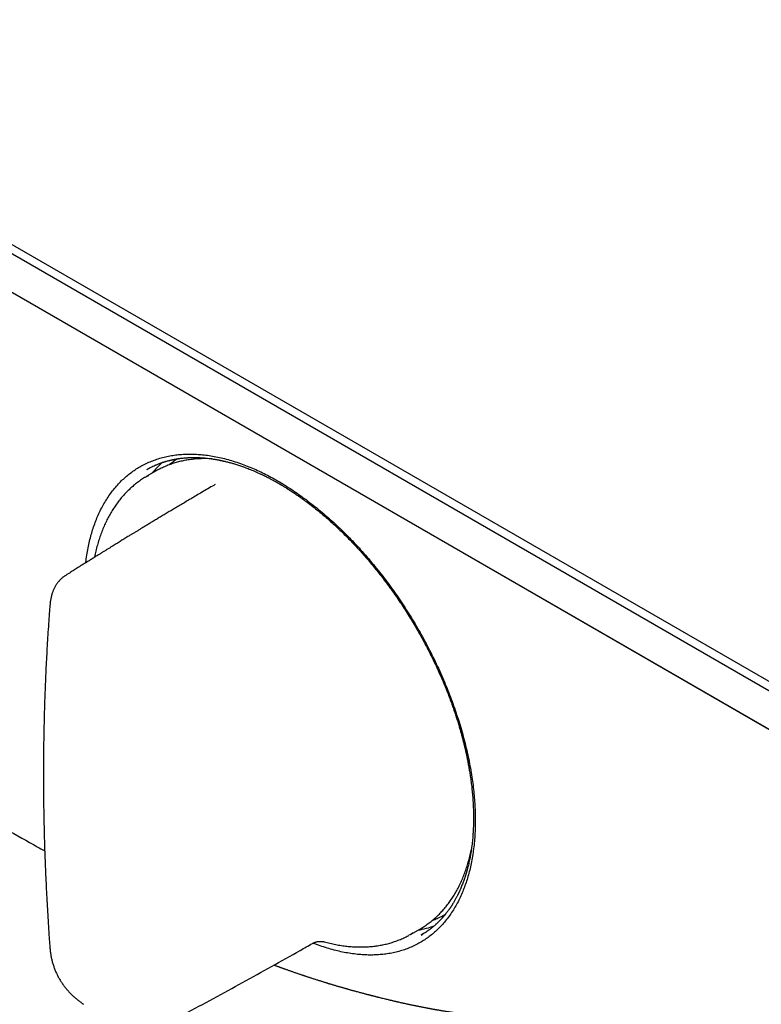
# Model space of a CAD drawing. Header units: millimetres. Extents: x 8 to 947, y 12 to 569.
# Tile 21 of 25: x 756 to 819, y 62 to 145. Entities that reach past the tile are written whole.
import ezdxf

# ---------------------------------------------------------------- set-up
doc = ezdxf.new("R2010")
doc.units = ezdxf.units.MM

msp = doc.modelspace()

# ---------------------------------------------------------------- linework, layer by layer
at = {"color": 7, "linetype": 'Continuous', "lineweight": 30}
for p, q in [((631.158, 197.918), (864.504, 63.21)), ((864.15, 62.598), (630.805, 197.305)), ((630.805, 194.039), (864.15, 59.332)), ((864.504, 59.127), (631.158, 193.835)), ((767.412, 107.021), (766.664, 106.589)), ((767.656, 107.156), (767.412, 107.021)), ((772.467, 105.881), (772.464, 105.88)), ((792.071, 69.297), (791.926, 69.219)), ((789.162, 67.617), (789.91, 68.049)), ((790.004, 67.539), (790.126, 67.614)), ((790.134, 67.603), (790.021, 67.535))]:
    msp.add_line(p, q, dxfattribs=at)
at = {"color": 7, "linetype": 'Continuous', "lineweight": 30, "flags": 128}
msp.add_lwpolyline([(789.91, 68.049), (789.911, 68.049), (790.133, 68.183)], dxfattribs=at)
at = {"color": 7, "linetype": 'Continuous', "lineweight": 30}
for start_param, end_param in [(0.109196, 0.205484), (2.929289, 3.034)]:
    msp.add_ellipse((780.787, 88.762), major_axis=(-11.618, 19.85), ratio=0.571311, start_param=start_param, end_param=end_param, dxfattribs=at)
for points, knots in [([(946.515, 112.884), (945.674, 113.377), (942.356, 115.322), (936.56, 118.718), (929.126, 123.068), (921.693, 127.413), (914.259, 131.754), (906.826, 136.091), (899.392, 140.423), (891.959, 144.75), (884.525, 149.074), (877.092, 153.392), (869.658, 157.706), (862.225, 162.016), (854.791, 166.321), (847.358, 170.621), (839.924, 174.917), (832.49, 179.209), (825.057, 183.496), (817.623, 187.778), (810.19, 192.056), (802.756, 196.33), (795.322, 200.598), (787.889, 204.863), (780.455, 209.123), (773.022, 213.378), (765.588, 217.629), (758.155, 221.875), (750.721, 226.117), (743.288, 230.354), (735.855, 234.587), (729.861, 237.996), (726.346, 239.994), (725.309, 240.583)], [0, 0, 0, 0, 0.011399, 0.045004, 0.078608, 0.112213, 0.145817, 0.179422, 0.213026, 0.246631, 0.280235, 0.31384, 0.347444, 0.381049, 0.414653, 0.448258, 0.481862, 0.515467, 0.549071, 0.582676, 0.61628, 0.649885, 0.683489, 0.717094, 0.750698, 0.784303, 0.817907, 0.851512, 0.885116, 0.918721, 0.952325, 0.98593, 1, 1, 1, 1]), ([(761.466, 99.227), (761.472, 99.283), (761.5, 99.557), (761.575, 100.032), (761.686, 100.638), (761.817, 101.213), (761.963, 101.759), (762.129, 102.286), (762.314, 102.794), (762.521, 103.293), (762.752, 103.782), (763.008, 104.257), (763.285, 104.711), (763.583, 105.142), (763.901, 105.551), (764.231, 105.929), (764.572, 106.275), (764.921, 106.591), (765.284, 106.882), (765.662, 107.15), (766.063, 107.398), (766.487, 107.626), (766.935, 107.83), (767.398, 108.007), (767.877, 108.156), (768.37, 108.278), (768.868, 108.37), (769.366, 108.434), (769.864, 108.47), (770.37, 108.482), (770.885, 108.467), (771.419, 108.427), (771.973, 108.358), (772.547, 108.258), (773.129, 108.129), (773.72, 107.972), (774.32, 107.785), (774.913, 107.575), (775.497, 107.343), (776.07, 107.094), (776.643, 106.821), (777.216, 106.524), (777.801, 106.199), (778.397, 105.842), (779.004, 105.454), (779.611, 105.04), (780.217, 104.601), (780.822, 104.137), (781.412, 103.659), (781.985, 103.172), (782.54, 102.676), (783.088, 102.163), (783.629, 101.633), (784.175, 101.074), (784.722, 100.487), (785.272, 99.87), (785.813, 99.235), (786.345, 98.581), (786.867, 97.91), (787.369, 97.237), (787.849, 96.566), (788.305, 95.899), (788.748, 95.223), (789.178, 94.538), (789.603, 93.831), (790.021, 93.101), (790.431, 92.349), (790.825, 91.589), (791.203, 90.821), (791.564, 90.046), (791.901, 89.281), (792.214, 88.529), (792.503, 87.792), (792.774, 87.055), (793.028, 86.319), (793.268, 85.569), (793.494, 84.806), (793.703, 84.031), (793.891, 83.262), (794.058, 82.497), (794.204, 81.737), (794.326, 80.998), (794.425, 80.28), (794.502, 79.586), (794.56, 78.9), (794.598, 78.224), (794.616, 77.544), (794.614, 76.863), (794.589, 76.183), (794.543, 75.519), (794.473, 74.871), (794.382, 74.24), (794.271, 73.637), (794.142, 73.064), (793.996, 72.52), (793.831, 71.993), (793.647, 71.483), (793.441, 70.982), (793.21, 70.492), (792.955, 70.015), (792.68, 69.561), (792.384, 69.13), (792.069, 68.723), (791.741, 68.348), (791.404, 68.004), (791.057, 67.691), (790.696, 67.401), (790.32, 67.134), (789.921, 66.887), (789.5, 66.661), (789.055, 66.46), (788.595, 66.285), (788.118, 66.139), (787.627, 66.021), (787.133, 65.933), (786.638, 65.873), (786.143, 65.839), (785.639, 65.83), (785.124, 65.846), (784.59, 65.888), (784.036, 65.957), (783.463, 66.056), (782.884, 66.182), (782.3, 66.336), (781.707, 66.519), (781.21, 66.691), (780.909, 66.811), (780.81, 66.85)], [0, 0, 0, 0, 0.0021566, 0.0104858, 0.0188322, 0.026666, 0.0344728, 0.0422618, 0.0500424, 0.057824, 0.0660731, 0.0743248, 0.0825904, 0.0908812, 0.099208, 0.1075613, 0.1154037, 0.1232166, 0.1310093, 0.1387913, 0.1465718, 0.1548284, 0.1630826, 0.1713455, 0.1796282, 0.1879419, 0.1962869, 0.2041296, 0.2119474, 0.2197498, 0.2275461, 0.2353458, 0.2436259, 0.2519164, 0.2602287, 0.2685742, 0.2769641, 0.2853785, 0.2932681, 0.301121, 0.3089465, 0.3167542, 0.3245536, 0.3328116, 0.3410706, 0.3493421, 0.3576371, 0.3659668, 0.3743158, 0.382152, 0.38996, 0.3977494, 0.4055293, 0.4133092, 0.4215579, 0.429809, 0.4380736, 0.446363, 0.4546882, 0.4630411, 0.470884, 0.478698, 0.4864923, 0.4942762, 0.5020593, 0.5103198, 0.518576, 0.5268389, 0.5351198, 0.5434296, 0.5517709, 0.5596125, 0.5674312, 0.5752363, 0.5830373, 0.5908436, 0.5991374, 0.6074119, 0.6156781, 0.6239472, 0.6322303, 0.6405444, 0.6483764, 0.6561989, 0.6640211, 0.6718526, 0.6797028, 0.6880306, 0.696336, 0.7046303, 0.7129246, 0.7212303, 0.7295343, 0.7373428, 0.745144, 0.7529473, 0.7607619, 0.7685972, 0.7768909, 0.7851748, 0.7934601, 0.8017582, 0.81008, 0.8184062, 0.8262247, 0.8340247, 0.8418154, 0.8496062, 0.8574064, 0.8656362, 0.8738701, 0.8821198, 0.8903967, 0.898712, 0.9070132, 0.9148066, 0.9225972, 0.930394, 0.9382061, 0.9460425, 0.9543749, 0.9626803, 0.9709694, 0.9792531, 0.9875425, 0.9959096, 1, 1, 1, 1]), ([(766.665, 107.167), (766.671, 107.171), (766.685, 107.179), (766.713, 107.196), (766.75, 107.217), (766.797, 107.243), (766.852, 107.273), (766.917, 107.307), (767.028, 107.365), (767.182, 107.44), (767.35, 107.516), (767.486, 107.574), (767.59, 107.617), (767.693, 107.658), (767.792, 107.695), (767.881, 107.727), (767.957, 107.753), (768.016, 107.773), (768.058, 107.787), (768.091, 107.797), (768.125, 107.808), (768.166, 107.821), (768.214, 107.836), (768.282, 107.856), (768.367, 107.881), (768.469, 107.908), (768.564, 107.933), (768.652, 107.954), (768.731, 107.973), (768.807, 107.99), (768.878, 108.005), (768.942, 108.018), (768.999, 108.03), (769.058, 108.041), (769.123, 108.053), (769.198, 108.066), (769.28, 108.079), (769.372, 108.093), (769.486, 108.109), (769.616, 108.126), (769.759, 108.141), (769.887, 108.153), (769.999, 108.162), (770.093, 108.168), (770.176, 108.173), (770.244, 108.176), (770.302, 108.179), (770.357, 108.181), (770.418, 108.183), (770.492, 108.185), (770.575, 108.186), (770.668, 108.186), (770.765, 108.186), (770.865, 108.185), (770.968, 108.182), (771.072, 108.179), (771.173, 108.174), (771.25, 108.17), (771.306, 108.167), (771.342, 108.165), (771.378, 108.162), (771.418, 108.159), (771.464, 108.156), (771.519, 108.152), (771.58, 108.146), (771.686, 108.137), (771.831, 108.122), (772.007, 108.101), (772.167, 108.079), (772.312, 108.058), (772.446, 108.036), (772.568, 108.016), (772.678, 107.995), (772.777, 107.977), (772.862, 107.96), (772.927, 107.947), (772.974, 107.937), (773.006, 107.93), (773.034, 107.924), (773.057, 107.919), (773.077, 107.915), (773.1, 107.91), (773.131, 107.903), (773.175, 107.893), (773.232, 107.88), (773.298, 107.864), (773.395, 107.841), (773.515, 107.811), (773.655, 107.775), (773.787, 107.739), (773.915, 107.704), (774.056, 107.662), (774.212, 107.615), (774.384, 107.561), (774.553, 107.505), (774.723, 107.447), (774.897, 107.386), (775.083, 107.317), (775.281, 107.241), (775.491, 107.158), (775.711, 107.067), (775.942, 106.968), (776.184, 106.859), (776.4, 106.759), (776.586, 106.67), (776.737, 106.596), (776.884, 106.523), (777.023, 106.452), (777.152, 106.384), (777.272, 106.321), (777.381, 106.263), (777.48, 106.208), (777.57, 106.159), (777.65, 106.115), (777.719, 106.076), (777.779, 106.042), (777.829, 106.013), (777.869, 105.99), (777.901, 105.972), (777.932, 105.954), (777.972, 105.931), (778.025, 105.9), (778.088, 105.863), (778.159, 105.821), (778.238, 105.774), (778.324, 105.721), (778.427, 105.658), (778.547, 105.584), (778.686, 105.497), (778.835, 105.402), (778.991, 105.301), (779.148, 105.198), (779.305, 105.093), (779.55, 104.926), (779.882, 104.693), (780.323, 104.369), (780.783, 104.018), (781.258, 103.638), (781.706, 103.264), (782.127, 102.899), (782.523, 102.544), (782.908, 102.186), (783.284, 101.826), (783.654, 101.46), (784.02, 101.087), (784.385, 100.704), (784.75, 100.308), (785.117, 99.897), (785.488, 99.471), (785.86, 99.029), (786.23, 98.574), (786.597, 98.11), (786.972, 97.62), (787.353, 97.104), (787.739, 96.564), (788.113, 96.022), (788.474, 95.48), (788.824, 94.935), (789.165, 94.386), (789.483, 93.855), (789.78, 93.342), (790.057, 92.847), (790.327, 92.348), (790.591, 91.845), (790.847, 91.339), (791.097, 90.828), (791.342, 90.309), (791.573, 89.8), (791.791, 89.3), (791.997, 88.811), (792.197, 88.314), (792.393, 87.81), (792.569, 87.336), (792.726, 86.893), (792.865, 86.487), (792.996, 86.09), (793.118, 85.706), (793.226, 85.349), (793.323, 85.018), (793.409, 84.712), (793.489, 84.418), (793.563, 84.137), (793.631, 83.867), (793.696, 83.603), (793.758, 83.339), (793.825, 83.044), (793.896, 82.713), (793.97, 82.347), (794.042, 81.968), (794.11, 81.579), (794.179, 81.149), (794.247, 80.678), (794.31, 80.168), (794.363, 79.655), (794.404, 79.164), (794.434, 78.698), (794.448, 78.367), (794.455, 78.147), (794.458, 78.04), (794.46, 77.944), (794.462, 77.862), (794.463, 77.794), (794.464, 77.742), (794.464, 77.704), (794.464, 77.675), (794.465, 77.645), (794.465, 77.609), (794.465, 77.564), (794.465, 77.509), (794.465, 77.445), (794.465, 77.317), (794.463, 77.129), (794.455, 76.822), (794.441, 76.458), (794.418, 76.095), (794.394, 75.788), (794.37, 75.531), (794.341, 75.266), (794.307, 74.993), (794.266, 74.712), (794.225, 74.458), (794.185, 74.23), (794.146, 74.028), (794.102, 73.819), (794.054, 73.6), (793.997, 73.363), (793.931, 73.109), (793.875, 72.909), (793.835, 72.775), (793.816, 72.714), (793.8, 72.662), (793.787, 72.621), (793.778, 72.59), (793.768, 72.561), (793.758, 72.527), (793.743, 72.482), (793.724, 72.423), (793.7, 72.353), (793.664, 72.246), (793.615, 72.109), (793.552, 71.94), (793.486, 71.77), (793.418, 71.601), (793.362, 71.47), (793.32, 71.374), (793.291, 71.31), (793.263, 71.249), (793.239, 71.196), (793.218, 71.153), (793.2, 71.114), (793.18, 71.073), (793.156, 71.024), (793.128, 70.966), (793.093, 70.895), (793.049, 70.811), (792.999, 70.714), (792.943, 70.611), (792.883, 70.502), (792.818, 70.389), (792.759, 70.29), (792.709, 70.208), (792.672, 70.147), (792.637, 70.092), (792.61, 70.05), (792.59, 70.018), (792.574, 69.993), (792.558, 69.969), (792.538, 69.939), (792.512, 69.9), (792.481, 69.854), (792.448, 69.805), (792.414, 69.757), (792.38, 69.709), (792.348, 69.664), (792.306, 69.606), (792.256, 69.539), (792.199, 69.463), (792.145, 69.394), (792.099, 69.336), (792.062, 69.29), (792.032, 69.254), (792.008, 69.224), (791.988, 69.201), (791.971, 69.18), (791.953, 69.159), (791.93, 69.132), (791.901, 69.098), (791.865, 69.057), (791.826, 69.013), (791.786, 68.969), (791.747, 68.926), (791.682, 68.856), (791.594, 68.763), (791.501, 68.67), (791.433, 68.604), (791.391, 68.563), (791.356, 68.53), (791.329, 68.505), (791.306, 68.483), (791.281, 68.461), (791.252, 68.435), (791.213, 68.4), (791.163, 68.355), (791.099, 68.299), (791.025, 68.237), (790.942, 68.168), (790.85, 68.095), (790.752, 68.019), (790.636, 67.933), (790.502, 67.838), (790.348, 67.735), (790.225, 67.656), (790.152, 67.614), (790.134, 67.603)], [0, 0, 0, 0, 0.0008339, 0.001865, 0.0030974, 0.0045335, 0.0061751, 0.0080233, 0.0099811, 0.0153707, 0.0207671, 0.0235225, 0.0262792, 0.029037, 0.0316751, 0.033983, 0.0359563, 0.037595, 0.0384848, 0.0392412, 0.0400931, 0.0411384, 0.042377, 0.0438089, 0.046349, 0.0489368, 0.0515464, 0.0535582, 0.0555827, 0.0575285, 0.0592885, 0.0608624, 0.0622506, 0.0635358, 0.0652238, 0.0669957, 0.0689843, 0.071216, 0.0736905, 0.0771754, 0.0805622, 0.083822, 0.0861836, 0.0884169, 0.0903606, 0.092005, 0.0931208, 0.0943556, 0.0957679, 0.0973578, 0.0993698, 0.101484, 0.1036677, 0.105921, 0.1082442, 0.1106249, 0.1128739, 0.1149268, 0.115768, 0.1165712, 0.1173363, 0.1181585, 0.1191734, 0.1203822, 0.1217647, 0.123155, 0.1273379, 0.1312364, 0.1345715, 0.1376628, 0.1405095, 0.1431107, 0.1454562, 0.1475293, 0.1493293, 0.1508559, 0.1516242, 0.1522983, 0.1528781, 0.1533638, 0.1537551, 0.1541372, 0.1547694, 0.155691, 0.1569019, 0.1583605, 0.1598142, 0.1629428, 0.1658276, 0.1684802, 0.1710857, 0.1737074, 0.1771649, 0.1806494, 0.1841791, 0.187446, 0.1909499, 0.194691, 0.1986692, 0.2028842, 0.2072538, 0.2118505, 0.2166733, 0.2217209, 0.2246882, 0.2277255, 0.230671, 0.2334189, 0.2359694, 0.2383228, 0.2404794, 0.2424394, 0.2442032, 0.2457711, 0.2471435, 0.2483209, 0.2493034, 0.2500912, 0.2506844, 0.2511711, 0.2519634, 0.2530278, 0.2542701, 0.2556662, 0.257216, 0.2589194, 0.2607764, 0.2632698, 0.2659953, 0.2689531, 0.2720597, 0.2751532, 0.2782297, 0.2812896, 0.2896199, 0.2978311, 0.3074571, 0.3169195, 0.3262122, 0.3343626, 0.3423696, 0.3502286, 0.3579355, 0.3655293, 0.3732198, 0.3808444, 0.3886103, 0.3965212, 0.4045808, 0.4127933, 0.4211328, 0.4294514, 0.4377271, 0.4470797, 0.4563145, 0.46544, 0.4744644, 0.4833968, 0.4922998, 0.5012098, 0.509029, 0.5168675, 0.5247196, 0.5325796, 0.5404417, 0.5483157, 0.5563004, 0.5644085, 0.571775, 0.5792404, 0.5868081, 0.5944822, 0.6022668, 0.608464, 0.6147047, 0.6207749, 0.626634, 0.6322835, 0.6371376, 0.6418204, 0.6463301, 0.6506651, 0.6548242, 0.6588181, 0.6628754, 0.6670836, 0.6725856, 0.6783201, 0.6842829, 0.6904458, 0.6967383, 0.7047795, 0.7130152, 0.7214352, 0.7298841, 0.7372958, 0.7446844, 0.7466155, 0.7484837, 0.7501232, 0.7515247, 0.7526884, 0.7536142, 0.7542238, 0.754657, 0.7551175, 0.7557399, 0.756524, 0.7574699, 0.7585776, 0.759847, 0.7641368, 0.7684047, 0.7759683, 0.7834575, 0.787954, 0.7926641, 0.7975933, 0.8027407, 0.8081053, 0.8136868, 0.8175632, 0.8215527, 0.8257611, 0.8302144, 0.8349129, 0.8403645, 0.8461128, 0.8476356, 0.8489685, 0.8500836, 0.850981, 0.8516606, 0.852124, 0.8528524, 0.853856, 0.855135, 0.8566894, 0.8585183, 0.8622739, 0.8658983, 0.8700419, 0.8739967, 0.8777074, 0.8793258, 0.8808879, 0.8823898, 0.8837, 0.8847553, 0.8855646, 0.8865672, 0.8877864, 0.8892222, 0.8908744, 0.8931235, 0.8956198, 0.8982841, 0.901116, 0.9041152, 0.9072815, 0.9090425, 0.9107869, 0.9122903, 0.9135335, 0.9143279, 0.9149617, 0.9155606, 0.9163935, 0.9174939, 0.9188471, 0.9202995, 0.9217116, 0.9230833, 0.9244148, 0.925706, 0.9281541, 0.9304432, 0.9325732, 0.9344725, 0.9357815, 0.9369038, 0.9378398, 0.9385894, 0.9391679, 0.9397692, 0.940624, 0.9417323, 0.9430946, 0.9445926, 0.9460604, 0.9474971, 0.9489024, 0.9531146, 0.9570288, 0.9586822, 0.9602036, 0.9613954, 0.9622468, 0.9629386, 0.9637579, 0.9647084, 0.9657901, 0.9675977, 0.9696828, 0.9720453, 0.9746851, 0.9776, 0.9806895, 0.9838928, 0.988482, 0.9932835, 0.9982949, 1, 1, 1, 1]), ([(772.194, 108.075), (772.151, 108.078), (772.03, 108.085), (771.835, 108.091), (771.609, 108.093), (771.385, 108.091), (771.162, 108.083), (770.942, 108.07), (770.723, 108.052), (770.506, 108.03), (770.291, 108.002), (770.079, 107.969), (769.868, 107.931), (769.66, 107.888), (769.454, 107.84), (769.25, 107.787), (769.049, 107.729), (768.85, 107.666), (768.653, 107.598), (768.459, 107.525), (768.267, 107.447), (768.078, 107.364), (767.892, 107.277), (767.753, 107.208), (767.676, 107.166), (767.66, 107.158)], [0, 0, 0, 0, 0.026334, 0.07228, 0.11821, 0.164125, 0.210023, 0.255905, 0.301769, 0.347615, 0.393443, 0.439254, 0.485046, 0.53082, 0.576577, 0.622317, 0.668041, 0.713749, 0.759443, 0.805123, 0.850792, 0.896451, 0.942101, 0.987745, 1, 1, 1, 1]), ([(769.272, 108.078), (769.269, 108.076), (769.209, 108.037), (769.094, 107.957), (768.927, 107.836), (768.763, 107.71), (768.654, 107.623), (768.6, 107.577), (768.598, 107.576)], [0, 0, 0, 0, 0.010956, 0.256541, 0.502146, 0.747784, 0.993463, 1, 1, 1, 1]), ([(766.503, 106.493), (766.492, 106.486), (766.42, 106.444), (766.292, 106.361), (766.119, 106.245), (765.949, 106.124), (765.782, 105.998), (765.618, 105.868), (765.457, 105.733), (765.299, 105.593), (765.144, 105.449), (764.992, 105.301), (764.844, 105.148), (764.698, 104.99), (764.556, 104.828), (764.417, 104.661), (764.282, 104.49), (764.15, 104.315), (764.021, 104.136), (763.895, 103.952), (763.773, 103.764), (763.655, 103.572), (763.54, 103.376), (763.429, 103.175), (763.321, 102.971), (763.217, 102.763), (763.116, 102.551), (763.02, 102.335), (762.927, 102.115), (762.837, 101.891), (762.752, 101.664), (762.67, 101.433), (762.592, 101.199), (762.518, 100.961), (762.448, 100.72), (762.381, 100.475), (762.319, 100.227), (762.261, 99.976), (762.221, 99.795), (762.202, 99.698), (762.199, 99.686)], [0, 0, 0, 0, 0.005374, 0.032592, 0.059813, 0.087039, 0.114272, 0.141515, 0.16877, 0.196039, 0.223325, 0.250629, 0.277953, 0.305299, 0.332668, 0.36006, 0.387476, 0.414918, 0.442385, 0.469878, 0.497397, 0.52494, 0.552509, 0.580101, 0.607718, 0.635357, 0.663018, 0.690699, 0.718401, 0.74612, 0.773858, 0.801611, 0.82938, 0.857162, 0.884957, 0.912764, 0.940581, 0.968407, 0.996242, 1, 1, 1, 1]), ([(766.515, 106.489), (766.563, 106.524), (766.659, 106.593), (766.767, 106.642), (766.821, 106.666)], [0, 0, 0, 0, 0.503571, 1, 1, 1, 1]), ([(772.464, 105.88), (772.389, 105.837), (772.146, 105.695), (771.738, 105.456), (771.247, 105.168), (770.771, 104.887), (770.323, 104.622), (769.902, 104.373), (769.506, 104.137), (769.123, 103.909), (768.753, 103.688), (768.395, 103.474), (768.051, 103.268), (767.719, 103.068), (767.399, 102.875), (767.092, 102.69), (766.798, 102.512), (766.516, 102.341), (766.251, 102.181), (766.004, 102.03), (765.772, 101.889), (765.552, 101.755), (765.343, 101.627), (765.093, 101.474), (764.801, 101.295), (764.462, 101.088), (764.126, 100.88), (763.832, 100.699), (763.58, 100.543), (763.37, 100.414), (763.161, 100.284), (762.954, 100.156), (762.75, 100.029), (762.553, 99.907), (762.366, 99.79), (762.221, 99.699), (762.113, 99.632), (762.043, 99.588), (761.98, 99.549), (761.927, 99.516), (761.889, 99.492), (761.859, 99.474), (761.833, 99.457), (761.792, 99.432), (761.735, 99.396), (761.658, 99.348), (761.566, 99.29), (761.459, 99.223), (761.338, 99.147), (761.207, 99.065), (761.068, 98.977), (760.921, 98.885), (760.763, 98.785), (760.592, 98.678), (760.411, 98.564), (760.219, 98.443), (760.018, 98.315), (759.845, 98.206), (759.74, 98.139), (759.706, 98.117)], [0, 0, 0, 0, 0.017274, 0.056418, 0.094413, 0.13126, 0.166958, 0.198672, 0.22942, 0.259204, 0.288022, 0.315875, 0.342763, 0.368685, 0.393643, 0.417635, 0.440661, 0.462723, 0.483819, 0.502825, 0.520973, 0.538263, 0.554695, 0.570268, 0.597018, 0.623604, 0.650109, 0.676534, 0.693103, 0.70964, 0.726145, 0.742618, 0.758601, 0.774487, 0.789278, 0.802972, 0.809048, 0.814775, 0.819742, 0.823908, 0.827273, 0.82885, 0.830945, 0.833564, 0.838476, 0.844569, 0.851841, 0.860293, 0.869925, 0.880737, 0.891428, 0.903065, 0.91565, 0.929182, 0.943662, 0.958805, 0.974862, 0.991833, 1, 1, 1, 1]), ([(759.706, 98.117), (759.69, 98.107), (759.643, 98.077), (759.567, 98.023), (759.479, 97.955), (759.394, 97.882), (759.312, 97.805), (759.233, 97.724), (759.157, 97.639), (759.085, 97.55), (759.016, 97.457), (758.95, 97.359), (758.887, 97.258), (758.828, 97.152), (758.772, 97.042), (758.719, 96.927), (758.67, 96.808), (758.626, 96.689), (758.587, 96.57), (758.552, 96.448), (758.519, 96.318), (758.489, 96.178), (758.465, 96.042), (758.446, 95.913), (758.432, 95.796), (758.419, 95.673), (758.408, 95.55), (758.401, 95.459), (758.398, 95.418), (758.397, 95.414)], [0, 0, 0, 0, 0.017264, 0.051837, 0.08648, 0.121336, 0.156462, 0.191916, 0.227762, 0.264069, 0.300907, 0.338351, 0.376478, 0.415366, 0.455087, 0.495711, 0.537291, 0.579862, 0.618359, 0.65765, 0.701842, 0.747379, 0.79449, 0.834959, 0.872624, 0.908746, 0.956242, 0.996417, 1, 1, 1, 1]), ([(758.398, 95.414), (758.386, 95.259), (758.35, 94.795), (758.295, 94.022), (758.233, 93.093), (758.176, 92.162), (758.124, 91.229), (758.076, 90.294), (758.033, 89.356), (757.995, 88.417), (757.962, 87.475), (757.933, 86.532), (757.909, 85.586), (757.889, 84.639), (757.875, 83.69), (757.865, 82.738), (757.86, 81.785), (757.859, 80.83), (757.864, 79.873), (757.873, 78.915), (757.886, 77.956), (757.905, 76.995), (757.928, 76.033), (757.956, 75.069), (757.989, 74.105), (758.026, 73.139), (758.068, 72.171), (758.115, 71.203), (758.166, 70.233), (758.223, 69.261), (758.284, 68.288), (758.342, 67.42), (758.382, 66.875), (758.398, 66.655)], [0, 0, 0, 0, 0.016697, 0.049736, 0.082796, 0.115887, 0.148986, 0.182092, 0.215207, 0.24833, 0.28146, 0.314598, 0.347744, 0.380897, 0.414058, 0.447226, 0.480402, 0.513585, 0.546778, 0.579964, 0.613137, 0.6463, 0.679454, 0.7126, 0.745739, 0.778871, 0.811999, 0.845123, 0.878244, 0.911364, 0.944484, 0.977604, 1, 1, 1, 1]), ([(748.743, 79.951), (749.611, 79.451), (751.368, 78.438), (754.015, 76.926), (756.223, 75.674), (757.541, 74.935), (757.969, 74.695)], [0, 0, 0, 0, 0.2822147, 0.5713803, 0.860625, 1, 1, 1, 1]), ([(790.137, 68.186), (790.184, 68.215), (790.289, 68.281), (790.449, 68.39), (790.616, 68.509), (790.781, 68.634), (790.943, 68.763), (791.102, 68.896), (791.257, 69.035), (791.41, 69.177), (791.559, 69.325), (791.706, 69.477), (791.849, 69.633), (791.989, 69.794), (792.125, 69.959), (792.258, 70.128), (792.388, 70.302), (792.515, 70.48), (792.638, 70.662), (792.758, 70.848), (792.874, 71.039), (792.987, 71.234), (793.096, 71.432), (793.202, 71.635), (793.304, 71.841), (793.402, 72.052), (793.497, 72.266), (793.588, 72.484), (793.675, 72.706), (793.759, 72.931), (793.839, 73.16), (793.915, 73.392), (793.988, 73.629), (794.056, 73.868), (794.121, 74.111), (794.182, 74.357), (794.234, 74.581), (794.263, 74.724), (794.276, 74.783)], [0, 0, 0, 0, 0.022736, 0.050768, 0.078802, 0.10684, 0.134883, 0.16293, 0.190985, 0.219046, 0.247116, 0.275195, 0.303283, 0.331382, 0.359491, 0.38761, 0.41574, 0.443882, 0.472034, 0.500197, 0.528371, 0.556555, 0.584749, 0.612954, 0.641167, 0.66939, 0.697621, 0.72586, 0.754106, 0.78236, 0.81062, 0.838886, 0.867157, 0.895434, 0.923715, 0.952, 0.980289, 1, 1, 1, 1]), ([(790.985, 68.8), (791.016, 68.811), (791.112, 68.846), (791.269, 68.909), (791.459, 68.99), (791.646, 69.077), (791.8, 69.152), (791.891, 69.201), (791.921, 69.217)], [0, 0, 0, 0, 0.094591, 0.295818, 0.496999, 0.698139, 0.899248, 1, 1, 1, 1]), ([(781.792, 66.949), (781.863, 66.93), (782.016, 66.89), (782.249, 66.833), (782.492, 66.779), (782.734, 66.73), (782.975, 66.686), (783.215, 66.647), (783.454, 66.613), (783.691, 66.585), (783.926, 66.561), (784.16, 66.543), (784.393, 66.53), (784.624, 66.522), (784.853, 66.519), (785.081, 66.521), (785.307, 66.528), (785.531, 66.541), (785.753, 66.558), (785.973, 66.581), (786.191, 66.609), (786.406, 66.642), (786.62, 66.68), (786.832, 66.723), (787.041, 66.771), (787.248, 66.824), (787.452, 66.882), (787.654, 66.945), (787.854, 67.013), (788.051, 67.086), (788.246, 67.164), (788.438, 67.247), (788.627, 67.334), (788.803, 67.421), (788.915, 67.481), (788.965, 67.508)], [0, 0, 0, 0, 0.026872, 0.057779, 0.088674, 0.119556, 0.150424, 0.181276, 0.212112, 0.242929, 0.273727, 0.304504, 0.335258, 0.36599, 0.396696, 0.427377, 0.458032, 0.488659, 0.519258, 0.549829, 0.580371, 0.610884, 0.641369, 0.671825, 0.702253, 0.732655, 0.763031, 0.793383, 0.823713, 0.854022, 0.884312, 0.914587, 0.944847, 0.975096, 1, 1, 1, 1]), ([(789.341, 67.732), (789.282, 67.692), (789.164, 67.612), (789.035, 67.55), (788.97, 67.518)], [0, 0, 0, 0, 0.494473, 1, 1, 1, 1]), ([(758.397, 66.654), (758.398, 66.642), (758.402, 66.584), (758.411, 66.48), (758.423, 66.342), (758.438, 66.2), (758.456, 66.053), (758.478, 65.903), (758.503, 65.755), (758.531, 65.608), (758.563, 65.465), (758.598, 65.323), (758.637, 65.179), (758.682, 65.03), (758.731, 64.88), (758.783, 64.731), (758.839, 64.586), (758.898, 64.443), (758.959, 64.302), (759.024, 64.165), (759.092, 64.03), (759.162, 63.898), (759.235, 63.769), (759.311, 63.643), (759.389, 63.519), (759.472, 63.397), (759.557, 63.276), (759.646, 63.156), (759.739, 63.037), (759.834, 62.92), (759.934, 62.805), (760.036, 62.692), (760.142, 62.58), (760.251, 62.469), (760.363, 62.363), (760.473, 62.262), (760.583, 62.167), (760.693, 62.075), (760.807, 61.985), (760.923, 61.896), (761.042, 61.807), (761.16, 61.722), (761.238, 61.667), (761.275, 61.64)], [0, 0, 0, 0, 0.006669, 0.032279, 0.057353, 0.081935, 0.108767, 0.135025, 0.160719, 0.185926, 0.21072, 0.234295, 0.258928, 0.285121, 0.310977, 0.336487, 0.361663, 0.386521, 0.41108, 0.435362, 0.459393, 0.483199, 0.506746, 0.529887, 0.553168, 0.576615, 0.600252, 0.624099, 0.648174, 0.672497, 0.697081, 0.721939, 0.747081, 0.772514, 0.798724, 0.823426, 0.847398, 0.8718, 0.896677, 0.922106, 0.94817, 0.974967, 1, 1, 1, 1]), ([(767.473, 59.551), (768.264, 59.968), (769.891, 60.824), (772.335, 62.137), (774.81, 63.486), (777.269, 64.85), (779.251, 65.962), (780.408, 66.625), (780.755, 66.823)], [0, 0, 0, 0, 0.1763342, 0.3623453, 0.5483447, 0.7343356, 0.9203212, 1, 1, 1, 1]), ([(780.756, 66.821), (780.757, 66.822), (780.779, 66.835), (780.825, 66.859), (780.897, 66.892), (780.974, 66.922), (781.056, 66.948), (781.14, 66.969), (781.225, 66.985), (781.31, 66.995), (781.393, 67), (781.473, 66.999), (781.548, 66.995), (781.618, 66.987), (781.683, 66.976), (781.733, 66.965), (781.759, 66.957), (781.767, 66.955)], [0, 0, 0, 0, 0.0036898, 0.0748477, 0.1483996, 0.2240157, 0.3011712, 0.3791882, 0.4573045, 0.5346301, 0.6122236, 0.6862274, 0.7590352, 0.8305664, 0.9008114, 0.9698282, 1, 1, 1, 1]), ([(777.501, 64.983), (777.53, 64.972), (777.599, 64.947), (777.704, 64.908), (777.812, 64.868), (777.912, 64.832), (778.002, 64.799), (778.084, 64.769), (778.159, 64.742), (778.234, 64.715), (778.315, 64.685), (778.407, 64.652), (778.511, 64.615), (778.625, 64.574), (778.738, 64.534), (778.848, 64.496), (778.952, 64.459), (779.063, 64.42), (779.179, 64.38), (779.297, 64.339), (779.411, 64.3), (779.53, 64.259), (779.649, 64.218), (779.766, 64.178), (779.867, 64.144), (779.952, 64.116), (780.025, 64.091), (780.092, 64.069), (780.163, 64.045), (780.242, 64.019), (780.33, 63.99), (780.427, 63.958), (780.534, 63.923), (780.653, 63.884), (780.782, 63.842), (780.916, 63.798), (781.051, 63.755), (781.182, 63.713), (781.309, 63.673), (781.43, 63.635), (781.545, 63.599), (781.656, 63.564), (781.758, 63.532), (781.846, 63.505), (781.919, 63.483), (781.982, 63.463), (782.043, 63.444), (782.109, 63.424), (782.183, 63.402), (782.271, 63.375), (782.371, 63.345), (782.484, 63.311), (782.601, 63.276), (782.714, 63.242), (782.824, 63.21), (782.93, 63.179), (783.037, 63.147), (783.144, 63.116), (783.246, 63.087), (783.342, 63.059), (783.429, 63.034), (783.506, 63.012), (783.578, 62.991), (783.642, 62.973), (783.704, 62.955), (783.765, 62.938), (783.834, 62.919), (783.914, 62.896), (784.008, 62.87), (784.113, 62.841), (784.229, 62.809), (784.355, 62.774), (784.493, 62.737), (784.643, 62.696), (784.747, 62.668), (784.801, 62.654)], [0, 0, 0, 0, 0.011873, 0.02786, 0.04262, 0.056153, 0.068459, 0.079538, 0.08939, 0.09898, 0.110125, 0.122627, 0.136669, 0.152252, 0.169376, 0.182797, 0.197033, 0.212083, 0.227948, 0.244486, 0.260241, 0.274834, 0.293001, 0.308971, 0.322744, 0.33432, 0.343868, 0.35236, 0.361997, 0.372822, 0.384834, 0.398033, 0.412418, 0.428933, 0.446778, 0.46553, 0.483957, 0.501983, 0.519606, 0.535854, 0.551745, 0.567169, 0.58127, 0.593866, 0.603212, 0.611513, 0.619543, 0.62862, 0.638764, 0.649976, 0.664561, 0.680259, 0.696355, 0.71283, 0.727106, 0.741656, 0.756479, 0.771569, 0.785826, 0.798443, 0.811209, 0.821697, 0.830623, 0.840742, 0.848301, 0.856511, 0.865781, 0.8769, 0.889889, 0.904748, 0.920471, 0.937857, 0.956907, 0.977621, 1, 1, 1, 1]), ([(784.8, 62.654), (784.852, 62.641), (784.951, 62.614), (785.092, 62.577), (785.22, 62.543), (785.333, 62.513), (785.432, 62.488), (785.517, 62.465), (785.586, 62.448), (785.639, 62.434), (785.679, 62.423), (785.708, 62.416), (785.735, 62.409), (785.767, 62.401), (785.811, 62.39), (785.866, 62.375), (785.931, 62.359), (786.004, 62.34), (786.082, 62.32), (786.163, 62.3), (786.241, 62.28), (786.352, 62.252), (786.493, 62.217), (786.671, 62.173), (786.85, 62.129), (787.029, 62.086), (787.184, 62.049), (787.316, 62.017), (787.426, 61.991), (787.526, 61.968), (787.614, 61.947), (787.691, 61.929), (787.756, 61.914), (787.806, 61.902), (787.843, 61.894), (787.869, 61.888), (787.897, 61.881), (787.932, 61.873), (787.976, 61.863), (788.052, 61.846), (788.163, 61.821), (788.293, 61.791), (788.419, 61.763), (788.54, 61.736), (788.67, 61.708), (788.812, 61.677), (788.938, 61.65), (789.045, 61.627), (789.131, 61.608), (789.22, 61.59), (789.309, 61.571), (789.393, 61.554), (789.467, 61.538), (789.527, 61.526), (789.574, 61.516), (789.611, 61.509), (789.646, 61.501), (789.686, 61.493), (789.732, 61.484), (789.801, 61.47), (789.894, 61.452), (790.006, 61.429), (790.118, 61.407), (790.228, 61.386), (790.334, 61.365), (790.431, 61.347), (790.519, 61.33), (790.601, 61.314), (790.686, 61.298), (790.774, 61.282), (790.865, 61.265), (790.959, 61.248), (791.052, 61.231), (791.137, 61.216), (791.208, 61.204), (791.263, 61.194), (791.306, 61.186), (791.342, 61.18), (791.379, 61.174), (791.427, 61.165), (791.509, 61.151), (791.622, 61.132), (791.762, 61.108), (791.904, 61.085), (792.048, 61.061), (792.193, 61.038), (792.315, 61.019), (792.415, 61.003), (792.493, 60.991), (792.57, 60.98), (792.643, 60.969), (792.704, 60.96), (792.754, 60.952), (792.793, 60.947), (792.826, 60.942), (792.859, 60.937), (792.898, 60.931), (792.95, 60.924), (793.018, 60.914), (793.095, 60.903), (793.179, 60.891), (793.29, 60.876), (793.421, 60.858), (793.552, 60.841), (793.656, 60.827), (793.733, 60.818), (793.802, 60.809), (793.863, 60.801), (793.919, 60.794), (793.979, 60.787), (794.049, 60.779), (794.131, 60.769), (794.22, 60.758), (794.314, 60.747), (794.411, 60.736), (794.511, 60.725), (794.617, 60.714), (794.726, 60.702), (794.835, 60.691), (794.935, 60.681), (795.026, 60.672), (795.108, 60.664), (795.184, 60.656), (795.256, 60.65), (795.332, 60.643), (795.415, 60.635), (795.509, 60.627), (795.612, 60.618), (795.719, 60.609), (795.826, 60.601), (795.934, 60.592), (796.042, 60.584), (796.147, 60.577), (796.243, 60.57), (796.327, 60.564), (796.405, 60.559), (796.474, 60.555), (796.54, 60.551), (796.607, 60.547), (796.681, 60.543), (796.764, 60.538), (796.856, 60.533), (796.945, 60.529), (797.026, 60.525), (797.094, 60.521), (797.156, 60.518), (797.208, 60.516), (797.251, 60.514), (797.285, 60.513), (797.31, 60.512), (797.332, 60.511), (797.359, 60.51), (797.399, 60.508), (797.454, 60.506), (797.521, 60.503), (797.596, 60.501), (797.71, 60.497), (797.854, 60.492), (798.027, 60.487), (798.196, 60.483), (798.364, 60.479), (798.543, 60.475), (798.737, 60.472), (798.903, 60.469), (799.029, 60.468), (799.11, 60.467), (799.184, 60.466), (799.243, 60.465), (799.288, 60.465), (799.322, 60.464), (799.351, 60.464), (799.374, 60.464), (799.395, 60.464), (799.418, 60.463), (799.447, 60.463), (799.483, 60.463), (799.525, 60.462), (799.589, 60.462), (799.666, 60.461), (799.75, 60.461), (799.823, 60.46), (799.882, 60.46), (799.933, 60.459), (799.982, 60.459), (800.039, 60.459), (800.104, 60.458), (800.178, 60.458), (800.261, 60.458), (800.353, 60.457), (800.453, 60.457), (800.576, 60.456), (800.715, 60.455), (800.863, 60.454), (800.999, 60.453), (801.123, 60.453), (801.235, 60.452), (801.334, 60.451), (801.42, 60.45), (801.495, 60.449), (801.564, 60.448), (801.629, 60.448), (801.699, 60.447), (801.774, 60.446), (801.851, 60.445), (801.926, 60.444), (802.002, 60.442), (802.087, 60.441), (802.176, 60.44), (802.268, 60.438), (802.364, 60.436), (802.473, 60.434), (802.594, 60.431), (802.728, 60.428), (802.842, 60.425), (802.93, 60.423), (802.986, 60.422), (803.038, 60.42), (803.082, 60.419), (803.122, 60.418), (803.155, 60.417), (803.185, 60.416), (803.218, 60.415), (803.262, 60.414), (803.32, 60.412), (803.384, 60.41), (803.454, 60.408), (803.523, 60.406), (803.591, 60.404), (803.654, 60.402), (803.714, 60.4), (803.778, 60.398), (803.851, 60.395), (803.938, 60.392), (804.038, 60.389), (804.15, 60.385), (804.257, 60.381), (804.354, 60.377), (804.436, 60.374), (804.511, 60.371), (804.577, 60.368), (804.633, 60.366), (804.679, 60.364), (804.716, 60.362), (804.743, 60.361), (804.765, 60.36), (804.787, 60.359), (804.811, 60.358), (804.839, 60.357), (804.872, 60.356), (804.915, 60.354), (804.972, 60.351), (805.046, 60.348), (805.132, 60.344), (805.231, 60.34), (805.344, 60.334), (805.469, 60.329), (805.603, 60.322), (805.745, 60.315), (805.894, 60.308), (806.054, 60.299), (806.225, 60.29), (806.407, 60.281), (806.532, 60.274), (806.597, 60.27)], [0, 0, 0, 0, 0.006804, 0.012991, 0.018562, 0.023516, 0.027853, 0.031573, 0.034676, 0.036884, 0.038619, 0.039882, 0.040726, 0.042123, 0.044064, 0.046548, 0.049331, 0.052579, 0.056141, 0.059656, 0.063108, 0.066496, 0.07423, 0.081611, 0.089937, 0.097762, 0.105085, 0.110351, 0.115209, 0.119575, 0.123448, 0.126828, 0.129715, 0.132109, 0.133407, 0.134495, 0.135591, 0.137113, 0.139073, 0.141371, 0.147218, 0.153635, 0.158569, 0.163814, 0.169539, 0.175779, 0.182536, 0.186175, 0.189947, 0.193853, 0.197893, 0.201714, 0.204975, 0.207676, 0.20966, 0.211172, 0.212603, 0.21433, 0.216351, 0.218667, 0.223518, 0.228599, 0.233551, 0.238376, 0.243073, 0.247653, 0.251162, 0.254797, 0.258559, 0.262447, 0.266462, 0.270604, 0.274872, 0.278841, 0.281831, 0.284276, 0.286177, 0.28754, 0.289042, 0.291137, 0.293825, 0.299944, 0.306186, 0.312489, 0.31885, 0.325266, 0.331735, 0.335171, 0.338622, 0.342088, 0.345417, 0.348328, 0.350319, 0.352048, 0.353516, 0.354799, 0.356343, 0.358791, 0.361779, 0.365306, 0.369182, 0.372964, 0.380067, 0.38674, 0.3905, 0.393948, 0.397026, 0.399735, 0.40209, 0.404599, 0.407786, 0.411442, 0.415521, 0.419754, 0.424099, 0.428555, 0.433123, 0.438276, 0.443236, 0.447752, 0.451824, 0.455451, 0.458785, 0.462, 0.465226, 0.468954, 0.47323, 0.477952, 0.482815, 0.487643, 0.492435, 0.497404, 0.502242, 0.506574, 0.51036, 0.513661, 0.517003, 0.519746, 0.522676, 0.526016, 0.529779, 0.533964, 0.53857, 0.541902, 0.545106, 0.547898, 0.550276, 0.552242, 0.553772, 0.554904, 0.555728, 0.556752, 0.558702, 0.561224, 0.564318, 0.567952, 0.571683, 0.579975, 0.588007, 0.59578, 0.603451, 0.611519, 0.62089, 0.630781, 0.634808, 0.638762, 0.642241, 0.645225, 0.647082, 0.648678, 0.650015, 0.651092, 0.651994, 0.653003, 0.654366, 0.656081, 0.658148, 0.660445, 0.665133, 0.669151, 0.672558, 0.675554, 0.67767, 0.679923, 0.682631, 0.685795, 0.689413, 0.693408, 0.697839, 0.702706, 0.707972, 0.715714, 0.722879, 0.729472, 0.735492, 0.740942, 0.745824, 0.749907, 0.753488, 0.756785, 0.75998, 0.763071, 0.767081, 0.770902, 0.774491, 0.778027, 0.782143, 0.786883, 0.791046, 0.795697, 0.80098, 0.806896, 0.813445, 0.820626, 0.823492, 0.826332, 0.82884, 0.830997, 0.832805, 0.834643, 0.835897, 0.837178, 0.839422, 0.84227, 0.845597, 0.84881, 0.852387, 0.855693, 0.85873, 0.861502, 0.864467, 0.867934, 0.872196, 0.877031, 0.88244, 0.888423, 0.892477, 0.896574, 0.900223, 0.9034, 0.906103, 0.908333, 0.910089, 0.911372, 0.912278, 0.913295, 0.914468, 0.915815, 0.917336, 0.919152, 0.922057, 0.925579, 0.929719, 0.934478, 0.939855, 0.945852, 0.95247, 0.959081, 0.966215, 0.973873, 0.982056, 0.990764, 1, 1, 1, 1])]:
    msp.add_open_spline(points, degree=3, knots=knots, dxfattribs=at)

doc.saveas('drawing.dxf')
